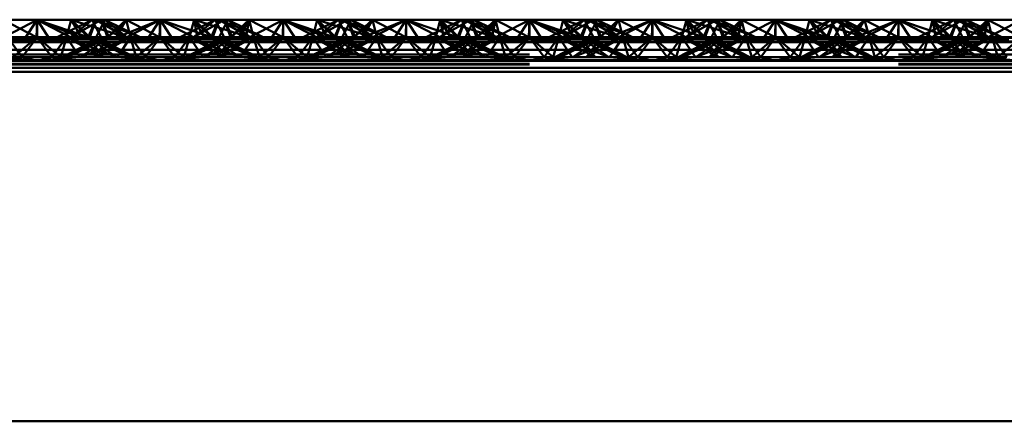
# Paper-space layout 'Layout1' of a CAD drawing. Extents: x -2 to 1033, y -36 to 596.
# Tile 140 of 256: x 370.971 to 372.971, y 411.269 to 412.085. Entities that reach past the tile are written whole.
import ezdxf

# ---------------------------------------------------------------- set-up
doc = ezdxf.new("R2010")
doc.units = 0
doc.linetypes.add('ACAD_ISO02W100', pattern=[15, 12, -3])
doc.layers.add('SS_ZEBRIKY', color=24, linetype='CONTINUOUS', lineweight=50)

psp = doc.layouts.get("Layout1")

# ---------------------------------------------------------------- linework, layer by layer
at = {"layer": 'SS_ZEBRIKY', "color": 7, "linetype": 'Continuous', "ltscale": 0.25}
for p, q in [((370.9296, 412.0448), (371.0063, 412.0848)), ((371.0063, 412.0848), (370.9374, 412.0848)), ((371.0063, 412.0848), (370.9803, 412.0448)), ((371.0324, 412.0448), (371.0063, 412.0848)), ((371.0063, 412.0848), (371.083, 412.0448)), ((371.0063, 412.0848), (371.0966, 412.0482)), ((371.0753, 412.0848), (371.0063, 412.0848)), ((371.0753, 412.0848), (371.0966, 412.0482)), ((371.0753, 412.0848), (371.1134, 412.049)), ((371.1258, 412.0848), (371.0753, 412.0848)), ((371.1258, 412.0848), (371.1134, 412.049)), ((371.1258, 412.0848), (371.1889, 412.049)), ((371.1442, 412.0848), (371.1258, 412.0848)), ((371.1442, 412.0848), (371.1889, 412.049)), ((371.2158, 412.049), (371.1442, 412.0848)), ((371.1874, 412.0848), (371.1442, 412.0848)), ((371.1728, 412.0705), (371.1874, 412.0848)), ((371.1874, 412.0848), (371.2553, 412.049)), ((371.2563, 412.0848), (371.1874, 412.0848)), ((371.2563, 412.0848), (371.2553, 412.049)), ((371.2563, 412.0848), (371.3226, 412.0619)), ((371.3253, 412.0848), (371.2563, 412.0848)), ((371.3684, 412.0848), (371.2969, 412.049)), ((371.3243, 412.049), (371.3869, 412.0848)), ((371.3243, 412.049), (371.3684, 412.0848)), ((371.3253, 412.0848), (371.3393, 412.0703)), ((371.3253, 412.0848), (371.3516, 412.0764)), ((371.3684, 412.0848), (371.3253, 412.0848)), ((371.3869, 412.0848), (371.3684, 412.0848)), ((371.3993, 412.049), (371.3869, 412.0848)), ((371.4374, 412.0848), (371.3869, 412.0848)), ((371.3993, 412.049), (371.4374, 412.0848)), ((371.4161, 412.0482), (371.4374, 412.0848)), ((371.4296, 412.0448), (371.5063, 412.0848)), ((371.4296, 412.0448), (371.4374, 412.0848)), ((371.5063, 412.0848), (371.4374, 412.0848)), ((371.5063, 412.0848), (371.4803, 412.0448)), ((371.5324, 412.0448), (371.5063, 412.0848)), ((371.5063, 412.0848), (371.583, 412.0448)), ((371.5063, 412.0848), (371.5966, 412.0482)), ((371.5753, 412.0848), (371.5063, 412.0848)), ((371.5753, 412.0848), (371.5966, 412.0482)), ((371.5753, 412.0848), (371.6134, 412.049)), ((371.6258, 412.0848), (371.5753, 412.0848)), ((371.6258, 412.0848), (371.6134, 412.049)), ((371.6258, 412.0848), (371.6889, 412.049)), ((371.6442, 412.0848), (371.6258, 412.0848)), ((371.6442, 412.0848), (371.6889, 412.049)), ((371.7158, 412.049), (371.6442, 412.0848)), ((371.6874, 412.0848), (371.6442, 412.0848)), ((371.6728, 412.0705), (371.6874, 412.0848)), ((371.6874, 412.0848), (371.7553, 412.049)), ((371.7563, 412.0848), (371.6874, 412.0848)), ((371.7563, 412.0848), (371.7553, 412.049)), ((371.7563, 412.0848), (371.8226, 412.0619)), ((371.8253, 412.0848), (371.7563, 412.0848)), ((371.8684, 412.0848), (371.7969, 412.049)), ((371.8243, 412.049), (371.8869, 412.0848)), ((371.8243, 412.049), (371.8684, 412.0848)), ((371.8253, 412.0848), (371.8393, 412.0703)), ((371.8253, 412.0848), (371.8516, 412.0764)), ((371.8684, 412.0848), (371.8253, 412.0848)), ((371.8869, 412.0848), (371.8684, 412.0848)), ((371.8993, 412.049), (371.8869, 412.0848)), ((371.9374, 412.0848), (371.8869, 412.0848)), ((371.8993, 412.049), (371.9374, 412.0848)), ((371.9161, 412.0482), (371.9374, 412.0848)), ((371.9296, 412.0448), (372.0063, 412.0848)), ((371.9296, 412.0448), (371.9374, 412.0848)), ((372.0063, 412.0848), (371.9374, 412.0848)), ((372.0063, 412.0848), (371.9803, 412.0448)), ((372.0324, 412.0448), (372.0063, 412.0848)), ((372.0063, 412.0848), (372.083, 412.0448)), ((372.0063, 412.0848), (372.0966, 412.0482)), ((372.0753, 412.0848), (372.0063, 412.0848)), ((372.0753, 412.0848), (372.0966, 412.0482)), ((372.0753, 412.0848), (372.1134, 412.049)), ((372.1258, 412.0848), (372.0753, 412.0848)), ((372.1258, 412.0848), (372.1134, 412.049)), ((372.1258, 412.0848), (372.1889, 412.049)), ((372.1442, 412.0848), (372.1258, 412.0848)), ((372.1442, 412.0848), (372.1889, 412.049)), ((372.2158, 412.049), (372.1442, 412.0848)), ((372.1874, 412.0848), (372.1442, 412.0848)), ((372.1728, 412.0705), (372.1874, 412.0848)), ((372.1874, 412.0848), (372.2553, 412.049)), ((372.2563, 412.0848), (372.1874, 412.0848)), ((372.2563, 412.0848), (372.2553, 412.049)), ((372.2563, 412.0848), (372.3226, 412.0619)), ((372.3253, 412.0848), (372.2563, 412.0848)), ((372.3684, 412.0848), (372.2969, 412.049)), ((372.3243, 412.049), (372.3869, 412.0848)), ((372.3243, 412.049), (372.3684, 412.0848)), ((372.3253, 412.0848), (372.3393, 412.0703)), ((372.3253, 412.0848), (372.3516, 412.0764)), ((372.3684, 412.0848), (372.3253, 412.0848)), ((372.3869, 412.0848), (372.3684, 412.0848)), ((372.3993, 412.049), (372.3869, 412.0848)), ((372.4374, 412.0848), (372.3869, 412.0848)), ((372.3993, 412.049), (372.4374, 412.0848)), ((372.4161, 412.0482), (372.4374, 412.0848)), ((372.4296, 412.0448), (372.5063, 412.0848)), ((372.4374, 412.0848), (372.4296, 412.0448)), ((372.5063, 412.0848), (372.4374, 412.0848)), ((372.4803, 412.0448), (372.5063, 412.0848)), ((372.5324, 412.0448), (372.5063, 412.0848)), ((372.5063, 412.0848), (372.583, 412.0448)), ((372.5063, 412.0848), (372.5966, 412.0482)), ((372.5753, 412.0848), (372.5063, 412.0848)), ((372.5753, 412.0848), (372.5966, 412.0482)), ((372.5753, 412.0848), (372.6134, 412.049)), ((372.6258, 412.0848), (372.5753, 412.0848)), ((372.6258, 412.0848), (372.6134, 412.049)), ((372.6258, 412.0848), (372.6889, 412.049)), ((372.6442, 412.0848), (372.6258, 412.0848)), ((372.6442, 412.0848), (372.6889, 412.049)), ((372.7158, 412.049), (372.6442, 412.0848)), ((372.6874, 412.0848), (372.6442, 412.0848)), ((372.6874, 412.0848), (372.6728, 412.0705)), ((372.7553, 412.049), (372.6874, 412.0848)), ((372.7563, 412.0848), (372.6874, 412.0848)), ((372.7553, 412.049), (372.7563, 412.0848)), ((372.7563, 412.0848), (372.8226, 412.0619)), ((372.8253, 412.0848), (372.7563, 412.0848)), ((372.8684, 412.0848), (372.7969, 412.049)), ((372.8869, 412.0848), (372.8243, 412.049)), ((372.8243, 412.049), (372.8684, 412.0848)), ((372.8253, 412.0848), (372.8393, 412.0703)), ((372.8253, 412.0848), (372.8516, 412.0764)), ((372.8684, 412.0848), (372.8253, 412.0848)), ((372.8869, 412.0848), (372.8684, 412.0848)), ((372.8993, 412.049), (372.8869, 412.0848)), ((372.9374, 412.0848), (372.8869, 412.0848)), ((372.8993, 412.049), (372.9374, 412.0848)), ((372.9161, 412.0482), (372.9374, 412.0848)), ((372.9296, 412.0448), (373.0063, 412.0848)), ((372.9296, 412.0448), (372.9374, 412.0848)), ((373.0063, 412.0848), (372.9374, 412.0848)), ((370.9296, 412.0448), (371.0063, 412.0395)), ((370.9296, 412.0448), (370.9803, 412.0448)), ((370.9803, 412.0448), (371.0063, 412.0395)), ((370.9803, 412.0448), (371.0324, 412.0448)), ((371.0063, 412.0395), (371.083, 412.0448)), ((371.0063, 412.0395), (371.0324, 412.0448)), ((371.0324, 412.0448), (371.083, 412.0448)), ((371.083, 412.0448), (371.0966, 412.0482)), ((371.083, 412.0448), (371.4296, 412.0448)), ((371.0966, 412.0482), (371.1134, 412.049)), ((371.0966, 412.0482), (371.4161, 412.0482)), ((371.3993, 412.049), (371.1134, 412.049)), ((371.4161, 412.0482), (371.3993, 412.049)), ((371.4161, 412.0482), (371.4296, 412.0448)), ((371.4296, 412.0448), (371.5063, 412.0395)), ((371.4296, 412.0448), (371.4803, 412.0448)), ((371.4803, 412.0448), (371.5063, 412.0395)), ((371.4803, 412.0448), (371.5324, 412.0448)), ((371.5063, 412.0395), (371.583, 412.0448)), ((371.5063, 412.0395), (371.5324, 412.0448)), ((371.5324, 412.0448), (371.583, 412.0448)), ((371.583, 412.0448), (371.5966, 412.0482)), ((371.583, 412.0448), (371.9296, 412.0448)), ((371.5966, 412.0482), (371.6134, 412.049)), ((371.5966, 412.0482), (371.9161, 412.0482)), ((371.8993, 412.049), (371.6134, 412.049)), ((371.9161, 412.0482), (371.8993, 412.049)), ((371.9161, 412.0482), (371.9296, 412.0448)), ((371.9296, 412.0448), (372.0063, 412.0395)), ((371.9296, 412.0448), (371.9803, 412.0448)), ((371.9803, 412.0448), (372.0063, 412.0395)), ((371.9803, 412.0448), (372.0324, 412.0448)), ((372.083, 412.0448), (372.0063, 412.0395)), ((372.0063, 412.0395), (372.0324, 412.0448)), ((372.0324, 412.0448), (372.083, 412.0448)), ((372.0966, 412.0482), (372.083, 412.0448)), ((372.083, 412.0448), (372.4296, 412.0448)), ((372.1134, 412.049), (372.0966, 412.0482)), ((372.0966, 412.0482), (372.4161, 412.0482)), ((372.3993, 412.049), (372.1134, 412.049)), ((372.4161, 412.0482), (372.3993, 412.049)), ((372.4161, 412.0482), (372.4296, 412.0448)), ((372.4296, 412.0448), (372.5063, 412.0395)), ((372.4296, 412.0448), (372.4803, 412.0448)), ((372.5063, 412.0395), (372.4803, 412.0448)), ((372.4803, 412.0448), (372.5324, 412.0448)), ((372.5063, 412.0395), (372.583, 412.0448)), ((372.5063, 412.0395), (372.5324, 412.0448)), ((372.5324, 412.0448), (372.583, 412.0448)), ((372.583, 412.0448), (372.5966, 412.0482)), ((372.583, 412.0448), (372.9296, 412.0448)), ((372.5966, 412.0482), (372.6134, 412.049)), ((372.5966, 412.0482), (372.9161, 412.0482)), ((372.8993, 412.049), (372.6134, 412.049)), ((372.9161, 412.0482), (372.8993, 412.049)), ((372.9161, 412.0482), (372.9296, 412.0448)), ((372.9296, 412.0448), (373.0063, 412.0395)), ((372.9296, 412.0448), (372.9803, 412.0448)), ((377.0063, 412.0395), (369.0063, 412.0395)), ((369.0063, 412.0239), (377.0063, 412.0239)), ((369.0063, 412.0029), (377.0063, 412.0029)), ((377.0063, 411.979), (369.0063, 411.979)), ((369.0063, 411.269), (377.0063, 411.269))]:
    psp.add_line(p, q, dxfattribs=at)
at = {"layer": 'SS_ZEBRIKY', "color": 3, "linetype": 'ACAD_ISO02W100', "ltscale": 0.25}
for p, q in [((370.9374, 412.0848), (371.0053, 412.049)), ((371.0063, 412.0848), (371.0053, 412.049)), ((371.0063, 412.0848), (371.1099, 412.049)), ((371.0063, 412.0848), (371.0063, 412.049)), ((371.1184, 412.0848), (371.0469, 412.049)), ((371.0663, 412.049), (371.0753, 412.0848)), ((371.1369, 412.0848), (371.0743, 412.049)), ((371.1184, 412.0848), (371.0743, 412.049)), ((371.0748, 412.049), (371.1369, 412.0848)), ((371.0748, 412.049), (371.1184, 412.0848)), ((371.1099, 412.049), (371.0753, 412.0848)), ((371.1869, 412.049), (371.0753, 412.0848)), ((371.1103, 412.049), (371.1258, 412.0848)), ((371.1184, 412.0848), (371.1313, 412.059)), ((371.1869, 412.049), (371.1258, 412.0848)), ((371.2158, 412.049), (371.1258, 412.0848)), ((371.1263, 412.049), (371.1442, 412.0848)), ((371.1369, 412.0848), (371.1493, 412.049)), ((371.1401, 412.0766), (371.1369, 412.0848)), ((371.1369, 412.0848), (371.1403, 412.077)), ((371.1524, 412.049), (371.1369, 412.0848)), ((371.1874, 412.0848), (371.1493, 412.049)), ((371.1661, 412.0482), (371.2563, 412.0848)), ((371.1661, 412.0482), (371.1874, 412.0848)), ((371.1796, 412.0448), (371.2563, 412.0848)), ((371.1874, 412.0848), (371.1963, 412.049)), ((371.1936, 412.0601), (371.1874, 412.0848)), ((371.2563, 412.0848), (371.2303, 412.0448)), ((371.2563, 412.0848), (371.2824, 412.0448)), ((371.2563, 412.0848), (371.333, 412.0448)), ((371.2563, 412.0848), (371.2563, 412.049)), ((371.3253, 412.0848), (371.3163, 412.049)), ((371.3869, 412.0848), (371.3248, 412.049)), ((371.3248, 412.049), (371.3684, 412.0848)), ((371.3253, 412.0848), (371.333, 412.0448)), ((371.3253, 412.0848), (371.3466, 412.0482)), ((371.3253, 412.0848), (371.3634, 412.049)), ((371.3758, 412.0848), (371.3603, 412.049)), ((371.3634, 412.049), (371.3758, 412.0848)), ((371.3684, 412.0848), (371.3863, 412.049)), ((371.3724, 412.077), (371.3758, 412.0848)), ((371.3758, 412.0848), (371.4369, 412.049)), ((371.4389, 412.049), (371.3758, 412.0848)), ((371.3758, 412.0848), (371.4658, 412.049)), ((371.3813, 412.059), (371.3942, 412.0848)), ((371.3869, 412.0848), (371.401, 412.049)), ((371.3869, 412.0848), (371.4024, 412.049)), ((371.4389, 412.049), (371.3942, 412.0848)), ((371.4658, 412.049), (371.3942, 412.0848)), ((371.4374, 412.0848), (371.401, 412.049)), ((371.4374, 412.0848), (371.4463, 412.049)), ((371.4374, 412.0848), (371.5053, 412.049)), ((371.5063, 412.0848), (371.5053, 412.049)), ((371.5063, 412.0848), (371.6099, 412.049)), ((371.5063, 412.0848), (371.5063, 412.049)), ((371.6184, 412.0848), (371.5469, 412.049)), ((371.5663, 412.049), (371.5753, 412.0848)), ((371.6369, 412.0848), (371.5743, 412.049)), ((371.6184, 412.0848), (371.5743, 412.049)), ((371.5748, 412.049), (371.6369, 412.0848)), ((371.5748, 412.049), (371.6184, 412.0848)), ((371.6099, 412.049), (371.5753, 412.0848)), ((371.6869, 412.049), (371.5753, 412.0848)), ((371.6103, 412.049), (371.6258, 412.0848)), ((371.6184, 412.0848), (371.6313, 412.059)), ((371.6869, 412.049), (371.6258, 412.0848)), ((371.7158, 412.049), (371.6258, 412.0848)), ((371.6263, 412.049), (371.6442, 412.0848)), ((371.6369, 412.0848), (371.6493, 412.049)), ((371.6401, 412.0766), (371.6369, 412.0848)), ((371.6524, 412.049), (371.6369, 412.0848)), ((371.6369, 412.0848), (371.6403, 412.077)), ((371.6493, 412.049), (371.6874, 412.0848)), ((371.6661, 412.0482), (371.7563, 412.0848)), ((371.6661, 412.0482), (371.6874, 412.0848)), ((371.6796, 412.0448), (371.7563, 412.0848)), ((371.6936, 412.0601), (371.6874, 412.0848)), ((371.6963, 412.049), (371.6874, 412.0848)), ((371.7563, 412.0848), (371.7303, 412.0448)), ((371.7563, 412.0848), (371.7824, 412.0448)), ((371.7563, 412.0848), (371.833, 412.0448)), ((371.7563, 412.0848), (371.7563, 412.049)), ((371.8253, 412.0848), (371.8163, 412.049)), ((371.8869, 412.0848), (371.8248, 412.049)), ((371.8248, 412.049), (371.8684, 412.0848)), ((371.8253, 412.0848), (371.833, 412.0448)), ((371.8253, 412.0848), (371.8466, 412.0482)), ((371.8253, 412.0848), (371.8634, 412.049)), ((371.8758, 412.0848), (371.8603, 412.049)), ((371.8758, 412.0848), (371.8634, 412.049)), ((371.8684, 412.0848), (371.8863, 412.049)), ((371.8758, 412.0848), (371.8724, 412.077)), ((371.8758, 412.0848), (371.9369, 412.049)), ((371.9389, 412.049), (371.8758, 412.0848)), ((371.8758, 412.0848), (371.9658, 412.049)), ((371.8813, 412.059), (371.8942, 412.0848)), ((371.8869, 412.0848), (371.901, 412.049)), ((371.8869, 412.0848), (371.9024, 412.049)), ((371.9389, 412.049), (371.8942, 412.0848)), ((371.9658, 412.049), (371.8942, 412.0848)), ((371.9374, 412.0848), (371.901, 412.049)), ((371.9374, 412.0848), (371.9463, 412.049)), ((371.9374, 412.0848), (372.0053, 412.049)), ((372.0063, 412.0848), (372.0053, 412.049)), ((372.1099, 412.049), (372.0063, 412.0848)), ((372.0063, 412.0848), (372.0063, 412.049)), ((372.1184, 412.0848), (372.0469, 412.049)), ((372.0663, 412.049), (372.0753, 412.0848)), ((372.1369, 412.0848), (372.0743, 412.049)), ((372.1184, 412.0848), (372.0743, 412.049)), ((372.0748, 412.049), (372.1369, 412.0848)), ((372.0748, 412.049), (372.1184, 412.0848)), ((372.1099, 412.049), (372.0753, 412.0848)), ((372.1869, 412.049), (372.0753, 412.0848)), ((372.1103, 412.049), (372.1258, 412.0848)), ((372.1184, 412.0848), (372.1313, 412.059)), ((372.1869, 412.049), (372.1258, 412.0848)), ((372.2158, 412.049), (372.1258, 412.0848)), ((372.1263, 412.049), (372.1442, 412.0848)), ((372.1369, 412.0848), (372.1493, 412.049)), ((372.1401, 412.0766), (372.1369, 412.0848)), ((372.1403, 412.077), (372.1369, 412.0848)), ((372.1524, 412.049), (372.1369, 412.0848)), ((372.1493, 412.049), (372.1874, 412.0848)), ((372.1661, 412.0482), (372.2563, 412.0848)), ((372.1661, 412.0482), (372.1874, 412.0848)), ((372.1796, 412.0448), (372.2563, 412.0848)), ((372.1963, 412.049), (372.1874, 412.0848)), ((372.1936, 412.0601), (372.1874, 412.0848)), ((372.2563, 412.0848), (372.2303, 412.0448)), ((372.2824, 412.0448), (372.2563, 412.0848)), ((372.2563, 412.0848), (372.333, 412.0448)), ((372.2563, 412.049), (372.2563, 412.0848)), ((372.3253, 412.0848), (372.3163, 412.049)), ((372.3869, 412.0848), (372.3248, 412.049)), ((372.3248, 412.049), (372.3684, 412.0848)), ((372.333, 412.0448), (372.3253, 412.0848)), ((372.3253, 412.0848), (372.3466, 412.0482)), ((372.3253, 412.0848), (372.3634, 412.049)), ((372.3758, 412.0848), (372.3603, 412.049)), ((372.3758, 412.0848), (372.3634, 412.049)), ((372.3684, 412.0848), (372.3863, 412.049)), ((372.3758, 412.0848), (372.3724, 412.077)), ((372.3758, 412.0848), (372.4369, 412.049)), ((372.3758, 412.0848), (372.4389, 412.049)), ((372.3758, 412.0848), (372.4658, 412.049)), ((372.3813, 412.059), (372.3942, 412.0848)), ((372.3869, 412.0848), (372.401, 412.049)), ((372.3869, 412.0848), (372.4024, 412.049)), ((372.4389, 412.049), (372.3942, 412.0848)), ((372.4658, 412.049), (372.3942, 412.0848)), ((372.4374, 412.0848), (372.401, 412.049)), ((372.4374, 412.0848), (372.4463, 412.049)), ((372.4374, 412.0848), (372.5053, 412.049)), ((372.5063, 412.0848), (372.5053, 412.049)), ((372.6099, 412.049), (372.5063, 412.0848)), ((372.5063, 412.0848), (372.5063, 412.049)), ((372.6184, 412.0848), (372.5469, 412.049)), ((372.5663, 412.049), (372.5753, 412.0848)), ((372.6369, 412.0848), (372.5743, 412.049)), ((372.5743, 412.049), (372.6184, 412.0848)), ((372.5748, 412.049), (372.6369, 412.0848)), ((372.5748, 412.049), (372.6184, 412.0848)), ((372.6099, 412.049), (372.5753, 412.0848)), ((372.6869, 412.049), (372.5753, 412.0848)), ((372.6103, 412.049), (372.6258, 412.0848)), ((372.6184, 412.0848), (372.6313, 412.059)), ((372.6869, 412.049), (372.6258, 412.0848)), ((372.7158, 412.049), (372.6258, 412.0848)), ((372.6263, 412.049), (372.6442, 412.0848)), ((372.6493, 412.049), (372.6369, 412.0848)), ((372.6401, 412.0766), (372.6369, 412.0848)), ((372.6524, 412.049), (372.6369, 412.0848)), ((372.6403, 412.077), (372.6369, 412.0848)), ((372.6493, 412.049), (372.6874, 412.0848)), ((372.6661, 412.0482), (372.7563, 412.0848)), ((372.6661, 412.0482), (372.6874, 412.0848)), ((372.6796, 412.0448), (372.7563, 412.0848)), ((372.6936, 412.0601), (372.6874, 412.0848)), ((372.6963, 412.049), (372.6874, 412.0848)), ((372.7563, 412.0848), (372.7303, 412.0448)), ((372.7824, 412.0448), (372.7563, 412.0848)), ((372.7563, 412.0848), (372.833, 412.0448)), ((372.7563, 412.049), (372.7563, 412.0848)), ((372.8253, 412.0848), (372.8163, 412.049)), ((372.8869, 412.0848), (372.8248, 412.049)), ((372.8248, 412.049), (372.8684, 412.0848)), ((372.8253, 412.0848), (372.833, 412.0448)), ((372.8253, 412.0848), (372.8466, 412.0482)), ((372.8253, 412.0848), (372.8634, 412.049)), ((372.8758, 412.0848), (372.8603, 412.049)), ((372.8758, 412.0848), (372.8634, 412.049)), ((372.8684, 412.0848), (372.8863, 412.049)), ((372.8758, 412.0848), (372.8724, 412.077)), ((372.8758, 412.0848), (372.9369, 412.049)), ((372.8758, 412.0848), (372.9389, 412.049)), ((372.8758, 412.0848), (372.9658, 412.049)), ((372.8813, 412.059), (372.8942, 412.0848)), ((372.8869, 412.0848), (372.901, 412.049)), ((372.8869, 412.0848), (372.9024, 412.049)), ((372.9389, 412.049), (372.8942, 412.0848)), ((372.9658, 412.049), (372.8942, 412.0848)), ((372.9374, 412.0848), (372.901, 412.049)), ((372.9374, 412.0848), (372.9463, 412.049)), ((372.9374, 412.0848), (373.0053, 412.049)), ((371.151, 412.049), (371.1401, 412.0766)), ((371.1403, 412.077), (371.1524, 412.049)), ((371.151, 412.049), (371.1728, 412.0705)), ((371.1963, 412.049), (371.1936, 412.0601)), ((371.3226, 412.0619), (371.3599, 412.049)), ((371.3393, 412.0703), (371.3599, 412.049)), ((371.3516, 412.0764), (371.3767, 412.0683)), ((371.3603, 412.049), (371.3724, 412.077)), ((371.3767, 412.0683), (371.4369, 412.049)), ((371.651, 412.049), (371.6401, 412.0766)), ((371.6403, 412.077), (371.6524, 412.049)), ((371.651, 412.049), (371.6728, 412.0705)), ((371.6963, 412.049), (371.6936, 412.0601)), ((371.8226, 412.0619), (371.8599, 412.049)), ((371.8393, 412.0703), (371.8599, 412.049)), ((371.8516, 412.0764), (371.9369, 412.049)), ((371.8724, 412.077), (371.8603, 412.049)), ((372.151, 412.049), (372.1401, 412.0766)), ((372.1524, 412.049), (372.1403, 412.077)), ((372.151, 412.049), (372.1728, 412.0705)), ((372.1963, 412.049), (372.1936, 412.0601)), ((372.3226, 412.0619), (372.3599, 412.049)), ((372.3393, 412.0703), (372.3599, 412.049)), ((372.3516, 412.0764), (372.3767, 412.0683)), ((372.3767, 412.0683), (372.4369, 412.049)), ((372.651, 412.049), (372.6401, 412.0766)), ((372.6524, 412.049), (372.6403, 412.077)), ((372.6728, 412.0705), (372.651, 412.049)), ((372.6963, 412.049), (372.6936, 412.0601)), ((372.8226, 412.0619), (372.8599, 412.049)), ((372.8393, 412.0703), (372.8599, 412.049)), ((372.8516, 412.0764), (372.9369, 412.049)), ((372.8724, 412.077), (372.8603, 412.049)), ((370.9161, 412.0482), (371.0966, 412.0482)), ((370.9463, 412.049), (370.9764, 412.009)), ((371.0063, 412.049), (370.9463, 412.049)), ((371.0063, 412.049), (370.9579, 412.009)), ((370.9764, 412.009), (371.0063, 412.049)), ((371.0063, 412.049), (371.0363, 412.009)), ((371.0063, 412.049), (371.0548, 412.009)), ((371.0663, 412.049), (371.0063, 412.049)), ((371.0363, 412.009), (371.0663, 412.049)), ((371.0548, 412.009), (371.0663, 412.049)), ((371.1313, 412.0465), (371.0583, 412.009)), ((371.0583, 412.009), (371.1382, 412.043)), ((371.0663, 412.049), (371.0935, 412.009)), ((371.1403, 412.009), (371.0663, 412.049)), ((371.0663, 412.049), (371.1679, 412.009)), ((371.1103, 412.049), (371.0663, 412.049)), ((371.0683, 412.009), (371.1524, 412.049)), ((371.0683, 412.009), (371.1363, 412.049)), ((371.0948, 412.009), (371.1413, 412.0413)), ((371.1403, 412.009), (371.1103, 412.049)), ((371.1103, 412.049), (371.1679, 412.009)), ((371.1944, 412.009), (371.1103, 412.049)), ((371.1103, 412.049), (371.2043, 412.009)), ((371.1134, 412.049), (371.1103, 412.049)), ((371.1224, 412.009), (371.1963, 412.049)), ((371.1224, 412.009), (371.1524, 412.049)), ((371.1944, 412.009), (371.1263, 412.049)), ((371.2043, 412.009), (371.1263, 412.049)), ((371.1313, 412.059), (371.1363, 412.049)), ((371.1363, 412.049), (371.1313, 412.0465)), ((371.1382, 412.043), (371.1524, 412.049)), ((371.1413, 412.0413), (371.1524, 412.049)), ((371.1493, 412.049), (371.1661, 412.0482)), ((371.1568, 412.0334), (371.1963, 412.049)), ((371.1796, 412.0448), (371.1661, 412.0482)), ((371.1783, 412.0224), (371.1963, 412.049)), ((371.2563, 412.0395), (371.1796, 412.0448)), ((371.2079, 412.009), (371.1963, 412.049)), ((371.1963, 412.049), (371.2264, 412.009)), ((371.2079, 412.009), (371.2563, 412.049)), ((371.2563, 412.049), (371.2264, 412.009)), ((371.2303, 412.0448), (371.2563, 412.0395)), ((371.2563, 412.049), (371.2863, 412.009)), ((371.2563, 412.049), (371.3048, 412.009)), ((371.2563, 412.0395), (371.333, 412.0448)), ((371.2824, 412.0448), (371.2563, 412.0395)), ((371.2863, 412.009), (371.3163, 412.049)), ((371.3163, 412.049), (371.3048, 412.009)), ((371.3083, 412.009), (371.4024, 412.049)), ((371.3863, 412.049), (371.3083, 412.009)), ((371.3163, 412.049), (371.3344, 412.0224)), ((371.3163, 412.049), (371.3903, 412.009)), ((371.3163, 412.049), (371.3559, 412.0334)), ((371.4024, 412.049), (371.3183, 412.009)), ((371.3863, 412.049), (371.3183, 412.009)), ((371.333, 412.0448), (371.3466, 412.0482)), ((371.3448, 412.009), (371.4463, 412.049)), ((371.3448, 412.009), (371.4024, 412.049)), ((371.3634, 412.049), (371.3466, 412.0482)), ((371.3603, 412.049), (371.3903, 412.009)), ((371.3603, 412.049), (371.3713, 412.0413)), ((371.3603, 412.049), (371.4444, 412.009)), ((371.3745, 412.043), (371.3603, 412.049)), ((371.3713, 412.0413), (371.4179, 412.009)), ((371.4463, 412.049), (371.3724, 412.009)), ((371.4024, 412.049), (371.3724, 412.009)), ((371.4543, 412.009), (371.3745, 412.043)), ((371.3763, 412.049), (371.3813, 412.059)), ((371.3763, 412.049), (371.4444, 412.009)), ((371.3813, 412.0465), (371.3763, 412.049)), ((371.4543, 412.009), (371.3813, 412.0465)), ((371.4024, 412.049), (371.3993, 412.049)), ((371.4463, 412.049), (371.4024, 412.049)), ((371.4161, 412.0482), (371.5966, 412.0482)), ((371.4463, 412.049), (371.4192, 412.009)), ((371.4463, 412.049), (371.4579, 412.009)), ((371.4463, 412.049), (371.4764, 412.009)), ((371.5063, 412.049), (371.4463, 412.049)), ((371.5063, 412.049), (371.4579, 412.009)), ((371.4764, 412.009), (371.5063, 412.049)), ((371.5063, 412.049), (371.5363, 412.009)), ((371.5063, 412.049), (371.5548, 412.009)), ((371.5663, 412.049), (371.5063, 412.049)), ((371.5363, 412.009), (371.5663, 412.049)), ((371.5548, 412.009), (371.5663, 412.049)), ((371.6313, 412.0465), (371.5583, 412.009)), ((371.5583, 412.009), (371.6382, 412.043)), ((371.5663, 412.049), (371.5935, 412.009)), ((371.6403, 412.009), (371.5663, 412.049)), ((371.5663, 412.049), (371.6679, 412.009)), ((371.6103, 412.049), (371.5663, 412.049)), ((371.5683, 412.009), (371.6524, 412.049)), ((371.6363, 412.049), (371.5683, 412.009)), ((371.5948, 412.009), (371.6413, 412.0413)), ((371.6403, 412.009), (371.6103, 412.049)), ((371.6103, 412.049), (371.6679, 412.009)), ((371.6944, 412.009), (371.6103, 412.049)), ((371.6103, 412.049), (371.7043, 412.009)), ((371.6134, 412.049), (371.6103, 412.049)), ((371.6224, 412.009), (371.6963, 412.049)), ((371.6224, 412.009), (371.6524, 412.049)), ((371.6944, 412.009), (371.6263, 412.049)), ((371.7043, 412.009), (371.6263, 412.049)), ((371.6313, 412.059), (371.6363, 412.049)), ((371.6363, 412.049), (371.6313, 412.0465)), ((371.6382, 412.043), (371.6524, 412.049)), ((371.6413, 412.0413), (371.6524, 412.049)), ((371.6493, 412.049), (371.6661, 412.0482)), ((371.6568, 412.0334), (371.6963, 412.049)), ((371.6661, 412.0482), (371.6796, 412.0448)), ((371.6783, 412.0224), (371.6963, 412.049)), ((371.6796, 412.0448), (371.7563, 412.0395)), ((371.7079, 412.009), (371.6963, 412.049)), ((371.6963, 412.049), (371.7264, 412.009)), ((371.7079, 412.009), (371.7563, 412.049)), ((371.7563, 412.049), (371.7264, 412.009)), ((371.7303, 412.0448), (371.7563, 412.0395)), ((371.7563, 412.049), (371.7863, 412.009)), ((371.7563, 412.049), (371.8048, 412.009)), ((371.7563, 412.0395), (371.833, 412.0448)), ((371.7824, 412.0448), (371.7563, 412.0395)), ((371.7863, 412.009), (371.8163, 412.049)), ((371.8163, 412.049), (371.8048, 412.009)), ((371.8083, 412.009), (371.9024, 412.049)), ((371.8863, 412.049), (371.8083, 412.009)), ((371.8163, 412.049), (371.8344, 412.0224)), ((371.8163, 412.049), (371.8903, 412.009)), ((371.8163, 412.049), (371.8559, 412.0334)), ((371.9024, 412.049), (371.8183, 412.009)), ((371.8863, 412.049), (371.8183, 412.009)), ((371.833, 412.0448), (371.8466, 412.0482)), ((371.8448, 412.009), (371.9463, 412.049)), ((371.8448, 412.009), (371.9024, 412.049)), ((371.8634, 412.049), (371.8466, 412.0482)), ((371.8603, 412.049), (371.8903, 412.009)), ((371.8603, 412.049), (371.8713, 412.0413)), ((371.8603, 412.049), (371.9444, 412.009)), ((371.9543, 412.009), (371.8603, 412.049)), ((371.8713, 412.0413), (371.9179, 412.009)), ((371.9463, 412.049), (371.8724, 412.009)), ((371.9024, 412.049), (371.8724, 412.009)), ((371.8763, 412.049), (371.8813, 412.059)), ((371.8763, 412.049), (371.9444, 412.009)), ((371.8813, 412.0465), (371.8763, 412.049)), ((371.9543, 412.009), (371.8813, 412.0465)), ((371.9024, 412.049), (371.8993, 412.049)), ((371.9463, 412.049), (371.9024, 412.049)), ((371.9161, 412.0482), (372.0966, 412.0482)), ((371.9463, 412.049), (371.9192, 412.009)), ((371.9463, 412.049), (371.9579, 412.009)), ((371.9463, 412.049), (371.9764, 412.009)), ((372.0063, 412.049), (371.9463, 412.049)), ((372.0063, 412.049), (371.9579, 412.009)), ((371.9764, 412.009), (372.0063, 412.049)), ((372.0363, 412.009), (372.0063, 412.049)), ((372.0548, 412.009), (372.0063, 412.049)), ((372.0663, 412.049), (372.0063, 412.049)), ((372.0363, 412.009), (372.0663, 412.049)), ((372.0548, 412.009), (372.0663, 412.049)), ((372.1313, 412.0465), (372.0583, 412.009)), ((372.0583, 412.009), (372.1382, 412.043)), ((372.0663, 412.049), (372.0935, 412.009)), ((372.1403, 412.009), (372.0663, 412.049)), ((372.0663, 412.049), (372.1679, 412.009)), ((372.1103, 412.049), (372.0663, 412.049)), ((372.0683, 412.009), (372.1524, 412.049)), ((372.0683, 412.009), (372.1363, 412.049)), ((372.0948, 412.009), (372.1413, 412.0413)), ((372.1403, 412.009), (372.1103, 412.049)), ((372.1103, 412.049), (372.1679, 412.009)), ((372.1944, 412.009), (372.1103, 412.049)), ((372.1103, 412.049), (372.2043, 412.009)), ((372.1134, 412.049), (372.1103, 412.049)), ((372.1224, 412.009), (372.1963, 412.049)), ((372.1224, 412.009), (372.1524, 412.049)), ((372.1944, 412.009), (372.1263, 412.049)), ((372.2043, 412.009), (372.1263, 412.049)), ((372.1313, 412.059), (372.1363, 412.049)), ((372.1363, 412.049), (372.1313, 412.0465)), ((372.1382, 412.043), (372.1524, 412.049)), ((372.1413, 412.0413), (372.1524, 412.049)), ((372.1493, 412.049), (372.1661, 412.0482)), ((372.1568, 412.0334), (372.1963, 412.049)), ((372.1661, 412.0482), (372.1796, 412.0448)), ((372.1783, 412.0224), (372.1963, 412.049)), ((372.1796, 412.0448), (372.2563, 412.0395)), ((372.2079, 412.009), (372.1963, 412.049)), ((372.1963, 412.049), (372.2264, 412.009)), ((372.2079, 412.009), (372.2563, 412.049)), ((372.2264, 412.009), (372.2563, 412.049)), ((372.2303, 412.0448), (372.2563, 412.0395)), ((372.2563, 412.049), (372.2863, 412.009)), ((372.2563, 412.049), (372.3048, 412.009)), ((372.2563, 412.0395), (372.333, 412.0448)), ((372.2563, 412.0395), (372.2824, 412.0448)), ((372.2863, 412.009), (372.3163, 412.049)), ((372.3048, 412.009), (372.3163, 412.049)), ((372.3083, 412.009), (372.4024, 412.049)), ((372.3863, 412.049), (372.3083, 412.009)), ((372.3163, 412.049), (372.3344, 412.0224)), ((372.3163, 412.049), (372.3903, 412.009)), ((372.3163, 412.049), (372.3559, 412.0334)), ((372.4024, 412.049), (372.3183, 412.009)), ((372.3863, 412.049), (372.3183, 412.009)), ((372.333, 412.0448), (372.3466, 412.0482)), ((372.3448, 412.009), (372.4463, 412.049)), ((372.3448, 412.009), (372.4024, 412.049)), ((372.3634, 412.049), (372.3466, 412.0482)), ((372.3603, 412.049), (372.3903, 412.009)), ((372.3603, 412.049), (372.3713, 412.0413)), ((372.3603, 412.049), (372.4444, 412.009)), ((372.3745, 412.043), (372.3603, 412.049)), ((372.3713, 412.0413), (372.4179, 412.009)), ((372.4463, 412.049), (372.3724, 412.009)), ((372.4024, 412.049), (372.3724, 412.009)), ((372.4543, 412.009), (372.3745, 412.043)), ((372.3763, 412.049), (372.3813, 412.059)), ((372.3763, 412.049), (372.4444, 412.009)), ((372.3813, 412.0465), (372.3763, 412.049)), ((372.4543, 412.009), (372.3813, 412.0465)), ((372.4024, 412.049), (372.3993, 412.049)), ((372.4463, 412.049), (372.4024, 412.049)), ((372.4161, 412.0482), (372.5966, 412.0482)), ((372.4192, 412.009), (372.4463, 412.049)), ((372.4463, 412.049), (372.4579, 412.009)), ((372.4764, 412.009), (372.4463, 412.049)), ((372.5063, 412.049), (372.4463, 412.049)), ((372.4579, 412.009), (372.5063, 412.049)), ((372.4764, 412.009), (372.5063, 412.049)), ((372.5363, 412.009), (372.5063, 412.049)), ((372.5548, 412.009), (372.5063, 412.049)), ((372.5663, 412.049), (372.5063, 412.049)), ((372.5363, 412.009), (372.5663, 412.049)), ((372.5548, 412.009), (372.5663, 412.049)), ((372.5583, 412.009), (372.6524, 412.049)), ((372.6313, 412.0465), (372.5583, 412.009)), ((372.5663, 412.049), (372.5935, 412.009)), ((372.6403, 412.009), (372.5663, 412.049)), ((372.5663, 412.049), (372.6679, 412.009)), ((372.6103, 412.049), (372.5663, 412.049)), ((372.5683, 412.009), (372.6524, 412.049)), ((372.5683, 412.009), (372.6363, 412.049)), ((372.5948, 412.009), (372.6413, 412.0413)), ((372.6403, 412.009), (372.6103, 412.049)), ((372.6103, 412.049), (372.6679, 412.009)), ((372.6944, 412.009), (372.6103, 412.049)), ((372.6103, 412.049), (372.7043, 412.009)), ((372.6134, 412.049), (372.6103, 412.049)), ((372.6224, 412.009), (372.6963, 412.049)), ((372.6224, 412.009), (372.6524, 412.049)), ((372.6944, 412.009), (372.6263, 412.049)), ((372.7043, 412.009), (372.6263, 412.049)), ((372.6313, 412.059), (372.6363, 412.049)), ((372.6363, 412.049), (372.6313, 412.0465)), ((372.6413, 412.0413), (372.6524, 412.049)), ((372.6661, 412.0482), (372.6493, 412.049)), ((372.6568, 412.0334), (372.6963, 412.049)), ((372.6796, 412.0448), (372.6661, 412.0482)), ((372.6783, 412.0224), (372.6963, 412.049)), ((372.7563, 412.0395), (372.6796, 412.0448)), ((372.7079, 412.009), (372.6963, 412.049)), ((372.6963, 412.049), (372.7264, 412.009)), ((372.7079, 412.009), (372.7563, 412.049)), ((372.7563, 412.049), (372.7264, 412.009)), ((372.7303, 412.0448), (372.7563, 412.0395)), ((372.7563, 412.049), (372.7863, 412.009)), ((372.7563, 412.049), (372.8048, 412.009)), ((372.7563, 412.0395), (372.833, 412.0448)), ((372.7563, 412.0395), (372.7824, 412.0448)), ((372.7863, 412.009), (372.8163, 412.049)), ((372.8163, 412.049), (372.8048, 412.009)), ((372.8083, 412.009), (372.9024, 412.049)), ((372.8863, 412.049), (372.8083, 412.009)), ((372.8163, 412.049), (372.8344, 412.0224)), ((372.8163, 412.049), (372.8903, 412.009)), ((372.8163, 412.049), (372.8559, 412.0334)), ((372.9024, 412.049), (372.8183, 412.009)), ((372.8863, 412.049), (372.8183, 412.009)), ((372.833, 412.0448), (372.8466, 412.0482)), ((372.8448, 412.009), (372.9463, 412.049)), ((372.8448, 412.009), (372.9024, 412.049)), ((372.8634, 412.049), (372.8466, 412.0482)), ((372.8603, 412.049), (372.8903, 412.009)), ((372.8603, 412.049), (372.8713, 412.0413)), ((372.8603, 412.049), (372.9444, 412.009)), ((372.9543, 412.009), (372.8603, 412.049)), ((372.8713, 412.0413), (372.9179, 412.009)), ((372.9463, 412.049), (372.8724, 412.009)), ((372.9024, 412.049), (372.8724, 412.009)), ((372.8763, 412.049), (372.8813, 412.059)), ((372.8763, 412.049), (372.9444, 412.009)), ((372.8813, 412.0465), (372.8763, 412.049)), ((372.9543, 412.009), (372.8813, 412.0465)), ((372.9024, 412.049), (372.8993, 412.049)), ((372.9463, 412.049), (372.9024, 412.049)), ((372.9161, 412.0482), (373.0966, 412.0482)), ((372.9463, 412.049), (372.9192, 412.009)), ((372.9463, 412.049), (372.9579, 412.009)), ((372.9463, 412.049), (372.9764, 412.009)), ((373.0063, 412.049), (372.9463, 412.049)), ((373.0063, 412.049), (372.9579, 412.009)), ((371.0948, 412.009), (371.1568, 412.0334)), ((371.1692, 412.009), (371.1783, 412.0224)), ((371.3344, 412.0224), (371.3435, 412.009)), ((371.3559, 412.0334), (371.4179, 412.009)), ((371.5948, 412.009), (371.6568, 412.0334)), ((371.6692, 412.009), (371.6783, 412.0224)), ((371.8344, 412.0224), (371.8435, 412.009)), ((371.8559, 412.0334), (371.9179, 412.009)), ((372.0948, 412.009), (372.1568, 412.0334)), ((372.1692, 412.009), (372.1783, 412.0224)), ((372.3344, 412.0224), (372.3435, 412.009)), ((372.3559, 412.0334), (372.4179, 412.009)), ((372.5948, 412.009), (372.6568, 412.0334)), ((372.6692, 412.009), (372.6783, 412.0224)), ((372.8344, 412.0224), (372.8435, 412.009)), ((372.8559, 412.0334), (372.9179, 412.009)), ((369.0063, 412.014), (377.0063, 412.014)), ((377.0063, 412.0014), (369.0063, 412.0014)), ((370.9192, 412.009), (371.0063, 412.0014)), ((370.9192, 412.009), (370.9764, 412.009)), ((370.9764, 412.009), (371.0063, 412.0014)), ((370.9764, 412.009), (371.0363, 412.009)), ((371.0935, 412.009), (371.0063, 412.0014)), ((371.0063, 412.0014), (371.0363, 412.009)), ((371.0363, 412.009), (371.0935, 412.009)), ((371.0935, 412.009), (371.4192, 412.009)), ((371.2563, 412.0014), (371.1692, 412.009)), ((371.2264, 412.009), (371.2563, 412.0014)), ((371.2563, 412.0014), (371.3435, 412.009)), ((371.2863, 412.009), (371.2563, 412.0014)), ((371.4192, 412.009), (371.5063, 412.0014)), ((371.4192, 412.009), (371.4764, 412.009)), ((371.4764, 412.009), (371.5063, 412.0014)), ((371.4764, 412.009), (371.5363, 412.009)), ((371.5935, 412.009), (371.5063, 412.0014)), ((371.5063, 412.0014), (371.5363, 412.009)), ((371.5363, 412.009), (371.5935, 412.009)), ((371.5935, 412.009), (371.9192, 412.009)), ((371.7563, 412.0014), (371.6692, 412.009)), ((371.7264, 412.009), (371.7563, 412.0014)), ((371.7563, 412.0014), (371.8435, 412.009)), ((371.7863, 412.009), (371.7563, 412.0014)), ((371.9192, 412.009), (372.0063, 412.0014)), ((371.9192, 412.009), (371.9764, 412.009)), ((372.0063, 412.0014), (371.9764, 412.009)), ((371.9764, 412.009), (372.0363, 412.009)), ((372.0935, 412.009), (372.0063, 412.0014)), ((372.0063, 412.0014), (372.0363, 412.009)), ((372.0363, 412.009), (372.0935, 412.009)), ((372.0935, 412.009), (372.4192, 412.009)), ((372.2563, 412.0014), (372.1692, 412.009)), ((372.2264, 412.009), (372.2563, 412.0014)), ((372.2563, 412.0014), (372.3435, 412.009)), ((372.2563, 412.0014), (372.2863, 412.009)), ((372.4192, 412.009), (372.5063, 412.0014)), ((372.4192, 412.009), (372.4764, 412.009)), ((372.5063, 412.0014), (372.4764, 412.009)), ((372.4764, 412.009), (372.5363, 412.009)), ((372.5935, 412.009), (372.5063, 412.0014)), ((372.5063, 412.0014), (372.5363, 412.009)), ((372.5363, 412.009), (372.5935, 412.009)), ((372.5935, 412.009), (372.9192, 412.009)), ((372.7563, 412.0014), (372.6692, 412.009)), ((372.7264, 412.009), (372.7563, 412.0014)), ((372.7563, 412.0014), (372.8435, 412.009)), ((372.7563, 412.0014), (372.7863, 412.009)), ((372.9192, 412.009), (373.0063, 412.0014)), ((372.9192, 412.009), (372.9764, 412.009)), ((369.0063, 411.995), (377.0063, 411.995)), ((369.0063, 411.994), (377.0063, 411.994)), ((377.0063, 411.9873), (369.0063, 411.9873))]:
    psp.add_line(p, q, dxfattribs=at)

doc.saveas('drawing.dxf')
